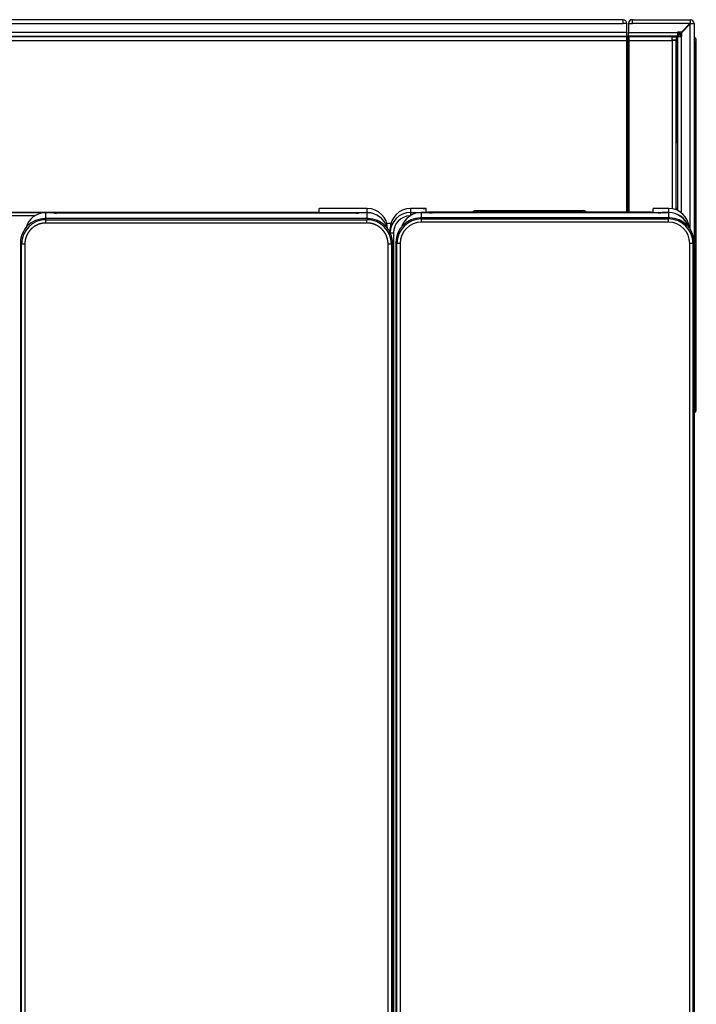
# Model space of a CAD drawing. Header units: millimetres. Extents: x 0 to 287, y 0 to 200.
# Tile 21 of 68: x 59 to 80, y 68 to 98. Entities that reach past the tile are written whole.
import ezdxf

# ---------------------------------------------------------------- set-up
doc = ezdxf.new("R2010")
doc.units = ezdxf.units.MM
doc.layers.add('130.193_BW4C_CTM', color=7, linetype='Continuous')
doc.layers.add('Défaut', color=7, linetype='Continuous')

# ---------------------------------------------------------------- blocks, each defined once
blk = doc.blocks.new('SE1')
at = {"layer": '130.193_BW4C_CTM', "color": 7, "linetype": 'Continuous'}
for p, q in [((77.566, 97.63), (32.926, 97.63)), ((77.566, 97.51), (77.566, 97.63)), ((77.856, 97.63), (77.844, 97.63)), ((77.856, 97.63), (79.616, 97.63)), ((77.856, 97.51), (77.856, 97.63)), ((79.616, 97.63), (79.616, 97.52)), ((32.926, 97.51), (77.566, 97.51)), ((77.686, 97.51), (77.566, 97.51)), ((77.686, 97.238), (77.686, 97.51)), ((77.736, 97.522), (77.736, 97.51)), ((77.736, 97.51), (77.856, 97.51)), ((77.736, 97.51), (77.736, 97.238)), ((77.836, 97.51), (77.836, 97.522)), ((77.844, 97.53), (77.856, 97.53)), ((79.606, 97.51), (77.856, 97.51)), ((79.606, 97.51), (79.346, 97.25)), ((79.356, 97.24), (79.616, 97.5)), ((79.616, 97.52), (79.606, 97.51)), ((79.616, 97.51), (79.606, 97.51)), ((79.616, 97.52), (79.616, 97.51)), ((79.616, 97.51), (79.626, 97.51)), ((79.616, 97.5), (79.626, 97.51)), ((79.616, 91.247), (79.616, 97.5)), ((79.626, 97.51), (79.736, 97.51)), ((79.736, 97.51), (79.736, 50.75)), ((77.686, 97.238), (32.806, 97.238)), ((32.806, 97.13), (77.686, 97.13)), ((32.806, 97.122), (77.686, 97.122)), ((77.686, 97.11), (32.806, 97.11)), ((32.806, 96.992), (77.686, 96.992)), ((77.686, 97.13), (77.686, 97.238)), ((77.686, 97.122), (77.686, 97.13)), ((77.686, 97.13), (77.728, 97.13)), ((77.686, 97.11), (77.686, 97.122)), ((77.686, 96.992), (77.686, 97.11)), ((77.716, 97.08), (77.686, 97.11)), ((77.716, 96.992), (77.686, 96.992)), ((77.686, 91.759), (77.686, 96.992)), ((77.746, 97.11), (77.716, 97.08)), ((77.716, 97.08), (77.716, 96.992)), ((77.716, 96.992), (77.716, 91.759)), ((77.746, 96.992), (77.716, 96.992)), ((77.736, 97.238), (79.226, 97.238)), ((77.736, 97.13), (77.736, 97.238)), ((77.736, 97.122), (77.736, 97.13)), ((79.226, 97.13), (77.736, 97.13)), ((79.208, 97.122), (77.736, 97.122)), ((77.736, 97.1), (77.736, 97.122)), ((77.746, 97.11), (77.746, 96.992)), ((79.068, 97.11), (77.746, 97.11)), ((77.746, 96.992), (79.068, 96.992)), ((77.746, 96.992), (77.746, 91.759)), ((79.068, 96.992), (79.068, 97.11)), ((79.068, 97.11), (79.186, 97.11)), ((79.186, 97.01), (79.068, 97.01)), ((79.186, 96.992), (79.068, 96.992)), ((79.068, 96.992), (79.068, 91.865)), ((79.086, 97), (79.078, 96.992)), ((79.086, 96.992), (79.086, 97.008)), ((79.186, 97.008), (79.086, 97.008)), ((79.096, 97.01), (79.094, 97.008)), ((79.134, 97.008), (79.136, 97.01)), ((79.208, 97.122), (79.186, 97.1)), ((79.186, 97.11), (79.186, 97.01)), ((79.186, 97.06), (79.228, 97.102)), ((79.186, 97.008), (79.186, 96.992)), ((79.186, 91.834), (79.186, 96.992)), ((79.216, 97.13), (79.208, 97.122)), ((79.226, 97.25), (79.226, 97.238)), ((79.346, 97.25), (79.226, 97.25)), ((79.226, 97.238), (79.226, 97.13)), ((79.226, 97.23), (79.28, 97.23)), ((79.226, 97.181), (79.281, 97.181)), ((79.236, 97.11), (79.228, 97.102)), ((79.228, 93.88), (79.228, 97.102)), ((79.236, 97.12), (79.344, 97.12)), ((79.236, 91.812), (79.236, 97.12)), ((79.281, 97.12), (79.281, 97.181)), ((79.33, 97.12), (79.33, 97.181)), ((79.344, 97.12), (79.344, 91.745)), ((79.344, 97.12), (79.356, 97.12)), ((79.356, 97.12), (79.356, 97.24)), ((79.801, 96.88), (79.801, 97)), ((79.752, 96.88), (79.736, 96.88)), ((79.752, 96.88), (79.801, 96.88)), ((79.752, 85.71), (79.752, 96.88)), ((79.801, 85.711), (79.801, 96.88)), ((79.228, 93.88), (79.186, 93.88)), ((79.236, 93.88), (79.228, 93.88)), ((79.802, 93.221), (79.801, 93.221)), ((79.802, 93.214), (79.801, 93.214)), ((79.802, 93.147), (79.801, 93.147)), ((79.802, 93.14), (79.801, 93.14)), ((79.802, 93.133), (79.801, 93.133)), ((79.802, 93.212), (79.802, 93.214)), ((79.802, 93.212), (79.802, 93.213)), ((79.802, 93.147), (79.802, 93.212)), ((79.802, 93.14), (79.802, 93.147)), ((79.802, 93.133), (79.802, 93.14)), ((79.802, 92.951), (79.802, 93.133)), ((79.802, 92.951), (79.801, 92.951)), ((79.802, 92.943), (79.801, 92.943)), ((79.802, 92.936), (79.801, 92.936)), ((79.802, 92.872), (79.801, 92.872)), ((79.802, 92.867), (79.801, 92.867)), ((79.802, 92.862), (79.801, 92.862)), ((79.802, 92.822), (79.801, 92.822)), ((79.802, 92.82), (79.801, 92.82)), ((79.802, 92.817), (79.801, 92.817)), ((79.802, 92.943), (79.802, 92.951)), ((79.802, 92.936), (79.802, 92.943)), ((79.802, 92.872), (79.802, 92.936)), ((79.802, 92.867), (79.802, 92.872)), ((79.802, 92.862), (79.802, 92.867)), ((79.802, 92.822), (79.802, 92.862)), ((79.802, 92.82), (79.802, 92.822)), ((79.802, 92.817), (79.802, 92.82)), ((79.802, 92.724), (79.801, 92.724)), ((79.801, 92.724), (79.801, 92.724)), ((79.802, 92.724), (79.801, 92.724)), ((79.802, 92.586), (79.801, 92.586)), ((79.802, 92.534), (79.801, 92.534)), ((79.802, 92.586), (79.802, 92.724)), ((79.802, 92.724), (79.802, 92.724)), ((79.802, 92.534), (79.802, 92.586)), ((79.802, 92.155), (79.802, 92.534)), ((68.295, 91.759), (68.297, 91.869)), ((68.297, 91.869), (68.302, 91.869)), ((68.302, 91.869), (68.305, 91.873)), ((69.766, 91.873), (68.305, 91.873)), ((69.766, 91.873), (68.305, 91.873)), ((69.766, 91.75), (69.766, 91.873)), ((71.086, 91.874), (71.086, 91.874)), ((71.467, 91.874), (71.086, 91.874)), ((71.086, 91.874), (71.086, 91.752)), ((71.467, 91.874), (71.086, 91.874)), ((71.467, 91.874), (71.565, 91.874)), ((71.467, 91.874), (71.467, 91.874)), ((71.467, 91.874), (71.467, 91.874)), ((71.565, 91.874), (71.467, 91.874)), ((71.567, 91.76), (71.565, 91.874)), ((78.486, 91.76), (78.488, 91.874)), ((78.585, 91.874), (78.488, 91.874)), ((78.585, 91.874), (78.488, 91.874)), ((78.585, 91.874), (78.585, 91.874)), ((78.966, 91.874), (78.585, 91.874)), ((78.585, 91.874), (78.585, 91.874)), ((78.966, 91.874), (78.585, 91.874)), ((78.966, 91.874), (78.966, 91.874)), ((78.966, 91.752), (78.966, 91.874)), ((79.186, 91.88), (79.228, 91.88)), ((79.228, 91.88), (79.236, 91.88)), ((79.228, 91.816), (79.228, 91.88)), ((79.802, 92.155), (79.801, 92.155)), ((79.802, 92.011), (79.801, 92.011)), ((79.802, 91.985), (79.801, 91.985)), ((79.802, 91.985), (79.802, 92.011)), ((48.506, 91.75), (69.766, 91.75)), ((50.027, 91.757), (68.245, 91.757)), ((59.62, 91.647), (58.652, 91.647)), ((60.118, 91.745), (59.956, 91.745)), ((59.956, 91.745), (59.956, 91.564)), ((59.956, 91.745), (59.956, 91.745)), ((60.118, 91.745), (59.956, 91.745)), ((60.118, 91.745), (60.118, 91.745)), ((60.202, 91.737), (60.188, 91.743)), ((60.213, 91.735), (60.199, 91.741)), ((69.44, 91.735), (60.282, 91.735)), ((60.282, 91.735), (60.282, 91.735)), ((69.44, 91.735), (60.282, 91.735)), ((69.44, 91.735), (69.44, 91.735)), ((69.523, 91.741), (69.509, 91.735)), ((69.534, 91.743), (69.52, 91.737)), ((69.766, 91.745), (69.604, 91.745)), ((69.604, 91.745), (69.604, 91.745)), ((69.766, 91.745), (69.604, 91.745)), ((69.766, 91.745), (69.766, 91.75)), ((69.766, 91.564), (69.766, 91.745)), ((69.766, 91.745), (69.766, 91.745)), ((71.086, 91.752), (71.086, 91.658)), ((71.086, 91.752), (78.966, 91.752)), ((78.99, 91.589), (71.382, 91.589)), ((71.382, 91.589), (71.416, 91.556)), ((71.382, 91.589), (71.382, 91.589)), ((78.99, 91.589), (71.382, 91.589)), ((71.406, 91.747), (71.406, 91.589)), ((71.586, 91.747), (71.406, 91.747)), ((71.406, 91.747), (71.406, 91.747)), ((71.586, 91.747), (71.406, 91.747)), ((71.586, 91.747), (71.586, 91.747)), ((78.436, 91.759), (71.617, 91.759)), ((71.669, 91.742), (71.655, 91.745)), ((71.674, 91.742), (71.661, 91.745)), ((78.639, 91.74), (71.747, 91.74)), ((71.747, 91.74), (71.747, 91.74)), ((78.639, 91.74), (71.747, 91.74)), ((73.066, 91.808), (76.366, 91.808)), ((78.639, 91.74), (78.639, 91.74)), ((78.726, 91.745), (78.712, 91.742)), ((78.732, 91.745), (78.718, 91.742)), ((78.966, 91.747), (78.801, 91.747)), ((78.801, 91.747), (78.801, 91.747)), ((78.966, 91.747), (78.801, 91.747)), ((78.957, 91.556), (78.99, 91.589)), ((78.966, 91.752), (78.966, 91.747)), ((78.966, 91.589), (78.966, 91.747)), ((78.966, 91.747), (78.966, 91.747)), ((78.99, 91.589), (78.99, 91.589)), ((79.802, 91.814), (79.801, 91.814)), ((79.802, 91.812), (79.801, 91.812)), ((79.802, 91.808), (79.801, 91.808)), ((79.802, 91.801), (79.801, 91.801)), ((79.802, 91.795), (79.801, 91.795)), ((79.802, 91.786), (79.801, 91.786)), ((79.802, 91.775), (79.801, 91.775)), ((79.802, 91.763), (79.801, 91.763)), ((79.802, 91.758), (79.801, 91.758)), ((79.802, 91.749), (79.801, 91.749)), ((79.802, 91.733), (79.801, 91.733)), ((79.802, 91.715), (79.801, 91.715)), ((79.802, 91.697), (79.801, 91.697)), ((79.802, 91.693), (79.801, 91.693)), ((79.802, 91.68), (79.801, 91.68)), ((79.802, 91.653), (79.801, 91.653)), ((79.802, 91.632), (79.801, 91.632)), ((79.802, 91.604), (79.801, 91.604)), ((79.802, 91.573), (79.801, 91.573)), ((79.802, 91.812), (79.802, 91.814)), ((79.802, 91.808), (79.802, 91.812)), ((79.802, 91.801), (79.802, 91.808)), ((79.802, 91.795), (79.802, 91.801)), ((79.802, 91.786), (79.802, 91.795)), ((79.802, 91.775), (79.802, 91.786)), ((79.802, 91.763), (79.802, 91.775)), ((79.802, 91.758), (79.802, 91.763)), ((79.802, 91.749), (79.802, 91.758)), ((79.802, 91.733), (79.802, 91.749)), ((79.802, 91.715), (79.802, 91.733)), ((79.802, 91.697), (79.802, 91.715)), ((79.802, 91.693), (79.802, 91.697)), ((79.802, 91.68), (79.802, 91.693)), ((79.802, 91.653), (79.802, 91.68)), ((79.802, 91.632), (79.802, 91.653)), ((79.802, 91.604), (79.802, 91.632)), ((79.802, 91.573), (79.802, 91.604)), ((79.802, 91.554), (79.802, 91.573)), ((69.79, 91.564), (59.932, 91.564)), ((59.932, 91.564), (59.966, 91.531)), ((59.966, 91.531), (69.757, 91.531)), ((59.966, 91.431), (59.966, 91.531)), ((69.757, 91.431), (59.966, 91.431)), ((69.757, 91.531), (69.79, 91.564)), ((69.757, 91.431), (69.757, 91.531)), ((70.358, 91.428), (70.491, 91.428)), ((71.416, 91.556), (78.957, 91.556)), ((71.416, 91.456), (71.416, 91.556)), ((78.957, 91.456), (71.416, 91.456)), ((78.957, 91.456), (78.957, 91.556)), ((79.802, 91.554), (79.801, 91.554)), ((79.802, 91.533), (79.801, 91.533)), ((79.802, 91.509), (79.801, 91.509)), ((79.802, 91.507), (79.801, 91.507)), ((79.802, 91.492), (79.801, 91.492)), ((79.802, 91.474), (79.801, 91.474)), ((79.802, 91.456), (79.801, 91.456)), ((79.802, 91.44), (79.801, 91.44)), ((79.802, 91.428), (79.801, 91.428)), ((79.802, 91.418), (79.801, 91.418)), ((79.802, 91.406), (79.801, 91.406)), ((79.802, 91.395), (79.801, 91.395)), ((79.802, 91.385), (79.801, 91.385)), ((79.802, 91.378), (79.801, 91.378)), ((79.802, 91.373), (79.801, 91.373)), ((79.802, 91.366), (79.801, 91.366)), ((79.802, 91.362), (79.801, 91.362)), ((79.801, 91.36), (79.801, 91.36)), ((79.802, 91.36), (79.801, 91.36)), ((79.802, 91.36), (79.801, 91.36)), ((79.802, 91.317), (79.801, 91.317)), ((79.802, 91.304), (79.801, 91.304)), ((79.802, 91.533), (79.802, 91.554)), ((79.802, 91.509), (79.802, 91.533)), ((79.802, 91.507), (79.802, 91.509)), ((79.802, 91.492), (79.802, 91.507)), ((79.802, 91.474), (79.802, 91.492)), ((79.802, 91.456), (79.802, 91.474)), ((79.802, 91.44), (79.802, 91.456)), ((79.802, 91.428), (79.802, 91.44)), ((79.802, 91.418), (79.802, 91.428)), ((79.802, 91.406), (79.802, 91.418)), ((79.802, 91.395), (79.802, 91.406)), ((79.802, 91.385), (79.802, 91.395)), ((79.802, 91.378), (79.802, 91.385)), ((79.802, 91.373), (79.802, 91.378)), ((79.802, 91.366), (79.802, 91.373)), ((79.802, 91.362), (79.802, 91.366)), ((79.802, 91.36), (79.802, 91.362)), ((79.802, 91.36), (79.802, 91.36)), ((79.802, 91.304), (79.802, 91.317)), ((79.802, 91.137), (79.802, 91.304)), ((70.466, 91.132), (70.466, 91.254)), ((70.566, 91.129), (70.566, 48.802)), ((79.802, 91.137), (79.801, 91.137)), ((79.802, 91.106), (79.801, 91.106)), ((79.802, 91.098), (79.801, 91.098)), ((79.802, 91.092), (79.801, 91.092)), ((79.802, 91.08), (79.801, 91.08)), ((79.802, 90.989), (79.801, 90.989)), ((79.802, 91.106), (79.802, 91.137)), ((79.802, 91.098), (79.802, 91.106)), ((79.802, 91.092), (79.802, 91.098)), ((79.802, 91.08), (79.802, 91.092)), ((79.802, 90.989), (79.802, 91.08)), ((59.221, 90.786), (59.188, 90.819)), ((59.188, 90.819), (59.188, 50.672)), ((59.221, 50.705), (59.221, 90.786)), ((59.321, 90.786), (59.221, 90.786)), ((59.321, 90.786), (59.321, 50.705)), ((70.401, 50.705), (70.401, 90.786)), ((70.501, 90.786), (70.401, 90.786)), ((70.534, 90.819), (70.501, 90.786)), ((70.501, 90.786), (70.501, 50.705)), ((70.534, 50.672), (70.534, 90.819)), ((70.671, 90.811), (70.638, 90.844)), ((70.638, 90.844), (70.638, 50.696)), ((70.638, 90.844), (70.638, 50.696)), ((70.671, 50.73), (70.671, 90.811)), ((70.771, 90.811), (70.771, 50.73)), ((79.601, 50.73), (79.601, 90.811)), ((79.734, 90.844), (79.701, 90.811)), ((79.701, 90.811), (79.701, 50.73)), ((79.734, 50.696), (79.734, 90.844)), ((79.734, 50.696), (79.734, 90.844)), ((79.802, 90.899), (79.801, 90.899)), ((79.802, 90.899), (79.801, 90.899)), ((79.802, 90.899), (79.801, 90.899)), ((79.802, 90.89), (79.801, 90.89)), ((79.802, 90.89), (79.801, 90.89)), ((79.802, 90.889), (79.801, 90.889)), ((79.802, 90.877), (79.801, 90.877)), ((79.802, 90.876), (79.801, 90.876)), ((79.802, 90.874), (79.801, 90.874)), ((79.802, 90.844), (79.801, 90.844)), ((79.802, 90.842), (79.801, 90.842)), ((79.802, 90.842), (79.801, 90.842)), ((79.802, 90.829), (79.801, 90.829)), ((79.802, 90.829), (79.801, 90.829)), ((79.802, 90.828), (79.801, 90.828)), ((79.802, 90.82), (79.801, 90.82)), ((79.802, 90.819), (79.801, 90.819)), ((79.802, 90.819), (79.801, 90.819)), ((79.802, 90.675), (79.801, 90.675)), ((79.802, 90.674), (79.801, 90.674)), ((79.802, 90.672), (79.801, 90.672)), ((79.802, 90.89), (79.802, 90.899)), ((79.802, 90.899), (79.802, 90.899)), ((79.802, 90.89), (79.802, 90.89)), ((79.802, 90.889), (79.802, 90.89)), ((79.802, 90.877), (79.802, 90.889)), ((79.802, 90.876), (79.802, 90.877)), ((79.802, 90.874), (79.802, 90.876)), ((79.802, 90.844), (79.802, 90.874)), ((79.802, 90.842), (79.802, 90.844)), ((79.802, 90.829), (79.802, 90.842)), ((79.802, 90.842), (79.802, 90.842)), ((79.802, 90.828), (79.802, 90.829)), ((79.802, 90.829), (79.802, 90.829)), ((79.802, 90.82), (79.802, 90.828)), ((79.802, 90.819), (79.802, 90.819)), ((79.802, 90.674), (79.802, 90.675)), ((79.802, 90.672), (79.802, 90.674)), ((79.802, 90.644), (79.802, 90.672)), ((79.802, 90.644), (79.801, 90.644)), ((79.802, 90.64), (79.801, 90.64)), ((79.802, 90.636), (79.801, 90.636)), ((79.802, 90.589), (79.801, 90.589)), ((79.802, 90.583), (79.801, 90.583)), ((79.802, 90.578), (79.801, 90.578)), ((79.802, 90.405), (79.801, 90.405)), ((79.802, 90.397), (79.801, 90.397)), ((79.802, 90.395), (79.801, 90.395)), ((79.802, 90.64), (79.802, 90.644)), ((79.802, 90.636), (79.802, 90.64)), ((79.802, 90.589), (79.802, 90.636)), ((79.802, 90.583), (79.802, 90.589)), ((79.802, 90.578), (79.802, 90.583)), ((79.802, 90.405), (79.802, 90.578)), ((79.802, 90.397), (79.802, 90.405)), ((79.802, 90.395), (79.802, 90.397)), ((79.802, 90.366), (79.802, 90.395)), ((79.802, 90.366), (79.801, 90.366)), ((79.802, 90.32), (79.801, 90.32)), ((79.802, 90.261), (79.801, 90.261)), ((79.802, 90.159), (79.801, 90.159)), ((79.802, 90.157), (79.801, 90.157)), ((79.802, 90.114), (79.801, 90.114)), ((79.802, 90.103), (79.801, 90.103)), ((79.802, 90.094), (79.801, 90.094)), ((79.802, 90.261), (79.802, 90.32)), ((79.802, 90.157), (79.802, 90.159)), ((79.802, 90.114), (79.802, 90.157)), ((79.802, 90.103), (79.802, 90.114)), ((79.802, 90.094), (79.802, 90.103)), ((79.802, 89.912), (79.802, 90.094)), ((79.802, 89.912), (79.801, 89.912)), ((79.802, 89.906), (79.801, 89.906)), ((79.802, 89.884), (79.801, 89.884)), ((79.802, 89.906), (79.802, 89.912)), ((79.802, 89.884), (79.802, 89.906)), ((79.802, 89.696), (79.802, 89.884)), ((79.802, 89.696), (79.801, 89.696)), ((79.802, 89.69), (79.801, 89.69)), ((79.802, 89.658), (79.801, 89.658)), ((79.802, 89.646), (79.801, 89.646)), ((79.802, 89.636), (79.801, 89.636)), ((79.802, 89.69), (79.802, 89.696)), ((79.802, 89.658), (79.802, 89.69)), ((79.802, 89.646), (79.802, 89.658)), ((79.802, 89.636), (79.802, 89.646)), ((79.802, 89.432), (79.802, 89.636)), ((79.802, 89.432), (79.801, 89.432)), ((79.802, 89.426), (79.801, 89.426)), ((79.802, 89.412), (79.801, 89.412)), ((79.802, 89.239), (79.801, 89.239)), ((79.802, 89.233), (79.801, 89.233)), ((79.802, 89.208), (79.801, 89.208)), ((79.802, 89.17), (79.801, 89.17)), ((79.802, 89.426), (79.802, 89.432)), ((79.802, 89.412), (79.802, 89.426)), ((79.802, 89.239), (79.802, 89.412)), ((79.802, 89.233), (79.802, 89.239)), ((79.802, 89.208), (79.802, 89.233)), ((79.802, 89.17), (79.802, 89.208)), ((79.802, 89.12), (79.802, 89.17)), ((79.802, 89.12), (79.801, 89.12)), ((79.802, 89.083), (79.801, 89.083)), ((79.802, 89.074), (79.801, 89.074)), ((79.802, 89.068), (79.801, 89.068)), ((79.802, 89.064), (79.801, 89.064)), ((79.802, 89.058), (79.801, 89.058)), ((79.802, 89.052), (79.801, 89.052)), ((79.802, 89.039), (79.801, 89.039)), ((79.802, 89.02), (79.801, 89.02)), ((79.802, 89.013), (79.801, 89.013)), ((79.802, 89.01), (79.801, 89.01)), ((79.802, 89.008), (79.801, 89.008)), ((79.802, 89.002), (79.801, 89.002)), ((79.802, 88.997), (79.801, 88.997)), ((79.802, 88.988), (79.801, 88.988)), ((79.802, 88.974), (79.801, 88.974)), ((79.802, 88.96), (79.801, 88.96)), ((79.802, 88.946), (79.801, 88.946)), ((79.802, 88.926), (79.801, 88.926)), ((79.802, 88.905), (79.801, 88.905)), ((79.802, 88.887), (79.801, 88.887)), ((79.802, 89.083), (79.802, 89.12)), ((79.802, 89.074), (79.802, 89.083)), ((79.802, 89.068), (79.802, 89.074)), ((79.802, 89.064), (79.802, 89.068)), ((79.802, 89.058), (79.802, 89.064)), ((79.802, 89.052), (79.802, 89.058)), ((79.802, 89.039), (79.802, 89.052)), ((79.802, 89.02), (79.802, 89.039)), ((79.802, 89.013), (79.802, 89.02)), ((79.802, 89.01), (79.802, 89.013)), ((79.802, 89.008), (79.802, 89.01)), ((79.802, 89.002), (79.802, 89.008)), ((79.802, 88.997), (79.802, 89.002)), ((79.802, 88.988), (79.802, 88.997)), ((79.802, 88.974), (79.802, 88.988)), ((79.802, 88.96), (79.802, 88.974)), ((79.802, 88.946), (79.802, 88.96)), ((79.802, 88.926), (79.802, 88.946)), ((79.802, 88.905), (79.802, 88.926)), ((79.802, 88.887), (79.802, 88.905)), ((79.802, 88.863), (79.802, 88.887)), ((79.802, 88.863), (79.801, 88.863)), ((79.802, 88.838), (79.801, 88.838)), ((79.802, 88.807), (79.801, 88.807)), ((79.802, 88.786), (79.801, 88.786)), ((79.802, 88.761), (79.801, 88.761)), ((79.802, 88.756), (79.801, 88.756)), ((79.802, 88.74), (79.801, 88.74)), ((79.802, 88.72), (79.801, 88.72)), ((79.802, 88.702), (79.801, 88.702)), ((79.802, 88.694), (79.801, 88.694)), ((79.802, 88.682), (79.801, 88.682)), ((79.802, 88.669), (79.801, 88.669)), ((79.802, 88.657), (79.801, 88.657)), ((79.802, 88.652), (79.801, 88.652)), ((79.802, 88.646), (79.801, 88.646)), ((79.802, 88.639), (79.801, 88.639)), ((79.802, 88.636), (79.801, 88.636)), ((79.802, 88.63), (79.801, 88.63)), ((79.802, 88.61), (79.801, 88.61)), ((79.802, 88.591), (79.801, 88.591)), ((79.802, 88.588), (79.801, 88.588)), ((79.802, 88.576), (79.801, 88.576)), ((79.802, 88.838), (79.802, 88.863)), ((79.802, 88.807), (79.802, 88.838)), ((79.802, 88.786), (79.802, 88.807)), ((79.802, 88.761), (79.802, 88.786)), ((79.802, 88.756), (79.802, 88.761)), ((79.802, 88.74), (79.802, 88.756)), ((79.802, 88.72), (79.802, 88.74)), ((79.802, 88.702), (79.802, 88.72)), ((79.802, 88.694), (79.802, 88.702)), ((79.802, 88.682), (79.802, 88.694)), ((79.802, 88.669), (79.802, 88.682)), ((79.802, 88.657), (79.802, 88.669)), ((79.802, 88.652), (79.802, 88.657)), ((79.802, 88.646), (79.802, 88.652)), ((79.802, 88.639), (79.802, 88.646)), ((79.802, 88.636), (79.802, 88.639)), ((79.802, 88.63), (79.802, 88.636)), ((79.802, 88.61), (79.802, 88.63)), ((79.802, 88.591), (79.802, 88.61)), ((79.802, 88.588), (79.802, 88.591)), ((79.802, 88.576), (79.802, 88.588)), ((79.802, 88.563), (79.802, 88.576)), ((79.802, 88.563), (79.801, 88.563)), ((79.802, 88.551), (79.801, 88.551)), ((79.802, 88.548), (79.801, 88.548)), ((79.802, 88.542), (79.801, 88.542)), ((79.802, 88.535), (79.801, 88.535)), ((79.802, 88.532), (79.801, 88.532)), ((79.802, 88.532), (79.801, 88.532)), ((79.802, 88.489), (79.801, 88.489)), ((79.802, 88.472), (79.801, 88.472)), ((79.802, 88.459), (79.801, 88.459)), ((79.802, 88.439), (79.801, 88.439)), ((79.802, 88.4), (79.801, 88.4)), ((79.802, 88.399), (79.801, 88.399)), ((79.802, 88.397), (79.801, 88.397)), ((79.802, 88.386), (79.801, 88.386)), ((79.802, 88.38), (79.801, 88.38)), ((79.802, 88.551), (79.802, 88.563)), ((79.802, 88.548), (79.802, 88.551)), ((79.802, 88.542), (79.802, 88.548)), ((79.802, 88.535), (79.802, 88.542)), ((79.802, 88.532), (79.802, 88.535)), ((79.802, 88.532), (79.802, 88.532)), ((79.802, 88.472), (79.802, 88.489)), ((79.802, 88.459), (79.802, 88.472)), ((79.802, 88.439), (79.802, 88.459)), ((79.802, 88.4), (79.802, 88.439)), ((79.802, 88.399), (79.802, 88.4)), ((79.802, 88.397), (79.802, 88.399)), ((79.802, 88.386), (79.802, 88.397)), ((79.802, 88.38), (79.802, 88.386)), ((79.802, 88.168), (79.802, 88.38)), ((79.802, 88.168), (79.801, 88.168)), ((79.802, 88.166), (79.801, 88.166)), ((79.802, 88.128), (79.801, 88.128)), ((79.802, 88.069), (79.801, 88.069)), ((79.802, 87.966), (79.801, 87.966)), ((79.802, 88.166), (79.802, 88.168)), ((79.802, 88.069), (79.802, 88.128)), ((79.802, 87.964), (79.802, 87.966)), ((79.802, 87.899), (79.801, 87.899)), ((79.802, 87.892), (79.801, 87.892)), ((79.802, 87.886), (79.801, 87.886)), ((79.802, 87.703), (79.801, 87.703)), ((79.802, 87.695), (79.801, 87.695)), ((79.802, 87.688), (79.801, 87.688)), ((79.802, 87.964), (79.802, 87.965)), ((79.802, 87.899), (79.802, 87.964)), ((79.802, 87.892), (79.802, 87.899)), ((79.802, 87.886), (79.802, 87.892)), ((79.802, 87.703), (79.802, 87.886)), ((79.802, 87.695), (79.802, 87.703)), ((79.802, 87.688), (79.802, 87.695)), ((79.802, 87.624), (79.802, 87.688)), ((79.802, 87.624), (79.801, 87.624)), ((79.802, 87.619), (79.801, 87.619)), ((79.802, 87.614), (79.801, 87.614)), ((79.802, 87.574), (79.801, 87.574)), ((79.802, 87.572), (79.801, 87.572)), ((79.802, 87.569), (79.801, 87.569)), ((79.802, 87.449), (79.801, 87.449)), ((79.802, 87.44), (79.801, 87.44)), ((79.802, 87.437), (79.801, 87.437)), ((79.802, 87.41), (79.801, 87.41)), ((79.802, 87.402), (79.801, 87.402)), ((79.802, 87.619), (79.802, 87.624)), ((79.802, 87.614), (79.802, 87.619)), ((79.802, 87.574), (79.802, 87.614)), ((79.802, 87.572), (79.802, 87.574)), ((79.802, 87.569), (79.802, 87.572)), ((79.802, 87.437), (79.802, 87.44)), ((79.802, 87.41), (79.802, 87.437)), ((79.802, 87.402), (79.802, 87.41)), ((79.802, 87.357), (79.802, 87.402)), ((79.802, 87.357), (79.801, 87.357)), ((79.802, 87.352), (79.801, 87.352)), ((79.802, 87.346), (79.801, 87.346)), ((79.802, 87.178), (79.801, 87.178)), ((79.802, 87.17), (79.801, 87.17)), ((79.802, 87.162), (79.801, 87.162)), ((79.802, 87.079), (79.801, 87.079)), ((79.802, 87.077), (79.801, 87.077)), ((79.802, 87.07), (79.801, 87.07)), ((79.802, 87.352), (79.802, 87.357)), ((79.802, 87.346), (79.802, 87.352)), ((79.802, 87.178), (79.802, 87.346)), ((79.802, 87.17), (79.802, 87.178)), ((79.802, 87.162), (79.802, 87.17)), ((79.802, 87.079), (79.802, 87.162)), ((79.802, 87.07), (79.802, 87.077)), ((79.802, 86.937), (79.801, 86.937)), ((79.802, 86.878), (79.801, 86.878)), ((79.802, 86.878), (79.802, 86.937)), ((79.802, 86.684), (79.801, 86.684)), ((79.802, 86.681), (79.801, 86.681)), ((79.802, 86.678), (79.801, 86.678)), ((79.802, 86.639), (79.801, 86.639)), ((79.802, 86.634), (79.801, 86.634)), ((79.802, 86.629), (79.801, 86.629)), ((79.802, 86.562), (79.801, 86.562)), ((79.802, 86.554), (79.801, 86.554)), ((79.802, 86.547), (79.801, 86.547)), ((79.802, 86.681), (79.802, 86.684)), ((79.802, 86.639), (79.802, 86.678)), ((79.802, 86.634), (79.802, 86.639)), ((79.802, 86.629), (79.802, 86.634)), ((79.802, 86.562), (79.802, 86.629)), ((79.802, 86.554), (79.802, 86.562)), ((79.802, 86.547), (79.802, 86.554)), ((79.802, 86.402), (79.802, 86.547)), ((79.802, 86.402), (79.801, 86.402)), ((79.802, 86.357), (79.801, 86.357)), ((79.802, 86.221), (79.801, 86.221)), ((79.802, 86.357), (79.802, 86.402)), ((79.802, 86.221), (79.802, 86.357)), ((79.752, 85.71), (79.736, 85.71)), ((79.752, 85.661), (79.736, 85.661))]:
    blk.add_line(p, q, dxfattribs=at)
for centre, radius, start, end in [((77.566, 97.51), 0.12, 0, 90), ((77.844, 97.522), 0.108, 90, 180), ((79.616, 97.51), 0.12, 0, 90), ((77.566, 97.51), 0.02, 0, 90), ((77.844, 97.522), 0.008, 90, 180), ((79.616, 97.51), 0.02, 0, 90), ((77.728, 97.138), 0.008, 270, 0), ((78.869, 97.195), 0.412, 358.0674, 4.9628), ((79.28, 97.18), 0.05, 0.5, 90), ((79.28, 97.179), 0.0513, 67.1687, 89.7082), ((79.305, 95.784), 1.397, 89.0012, 90.9988), ((79.701, 97), 0.1, 0.0125, 69.4254), ((79.701, 97), 0.0501, 0.0307, 43.4797), ((79.764, 93.497), 3.504, 89.3879, 90.1989), ((69.766, 91.253), 0.62, 359.9917, 89.9847), ((73.066, 91.708), 0.1, 90, 149.8577), ((93.111, 91.706), 18.084, 179.8227, 179.8286), ((76.366, 91.708), 0.1, 30.1423, 90), ((59.932, 90.819), 0.744, 89.9961, 180.0039), ((59.966, 90.786), 0.745, 90.0026, 179.9974), ((69.756, 90.786), 0.745, 0.0026, 89.9974), ((69.79, 90.819), 0.744, 359.9961, 90.0039), ((79.765, 86.225), 0.515, 268.4542, 273.971), ((79.751, 85.711), 0.05, 270.5, 0), ((78.348, 85.686), 1.404, 359.0012, 0.9988)]:
    blk.add_arc(centre, radius, start, end, dxfattribs=at)
for centre, major_axis, ratio, start_param, end_param in [((71.086, 91.254), (0, 0.62), 0.999586, 0, 1.570796), ((78.966, 91.254), (0, -0.62), 0.999586, 1.631798, 3.141593), ((59.956, 91.126), (0.62, 0), 0.999391, 1.570796, 2.877084), ((60.118, 91.743), (0.07, 0), 0.034899, 0.08732, 1.570796), ((60.188, 91.713), (-0.0111, -0.0279), 0.995583, 3.141593, 3.522467), ((60.202, 91.708), (-0.0111, -0.0279), 0.995583, 3.142588, 3.522467), ((60.282, 91.738), (-0.08, 0), 0.034899, 0.08732, 1.570796), ((68.245, 91.759), (0.05, 0), 0.034894, 4.712389, 6.282576), ((69.44, 91.738), (0.08, 0), 0.034899, 4.712389, 5.281582), ((69.44, 91.738), (0.08, 0), 0.034899, -1.001604, -0.08732), ((69.52, 91.708), (0.0111, -0.0279), 0.995583, 2.760718, 3.140771), ((69.534, 91.713), (0.0111, -0.0279), 0.995583, 2.760718, 3.141593), ((69.604, 91.743), (-0.07, 0), 0.034899, 4.712389, 6.195866), ((69.766, 91.13), (-0.62, 0), 0.999391, 3.395707, 4.712389), ((69.766, 91.126), (0.62, 0), 0.999391, 0.273611, 1.570796), ((71.086, 91.132), (-0.62, 0), 0.999399, 4.712389, 6.283185), ((71.086, 91.129), (0.52, 0), 0.999399, 1.602403, 3.141593), ((71.383, 90.843), (0.527, -0.527), 0.998945, 2.357062, 3.926641), ((71.406, 91.127), (0.62, 0), 0.999399, 1.570796, 2.802493), ((71.617, 91.76), (-0.05, 0), 0.034648, 0.000609, 1.570796), ((71.586, 91.745), (0.07, 0), 0.034653, 0.174533, 1.570796), ((71.655, 91.715), (-0.0058, -0.0294), 0.984216, 3.141593, 3.338679), ((71.747, 91.743), (-0.08, 0), 0.034653, 0.174533, 1.570796), ((71.669, 91.712), (-0.0058, -0.0294), 0.984216, 3.141593, 3.338679), ((78.436, 91.76), (0.05, 0), 0.034648, 4.712389, 6.282576), ((78.639, 91.743), (0.08, 0), 0.034653, 4.712389, 6.108652), ((78.718, 91.712), (0.0058, -0.0294), 0.984216, 2.944506, 3.141593), ((78.732, 91.715), (0.0058, -0.0294), 0.984216, 2.944506, 3.141593), ((78.801, 91.745), (-0.07, 0), 0.034653, 4.712389, 6.108652), ((78.966, 91.132), (-0.62, 0), 0.999399, 3.467903, 4.712389), ((78.966, 91.127), (0.62, 0), 0.999399, 0.339099, 1.570796), ((78.989, 90.843), (-0.527, -0.527), 0.998945, 2.356545, 3.926123), ((71.416, 90.81), (0.527, -0.528), 0.999108, 2.357433, 3.927011), ((71.416, 90.81), (0.457, -0.457), 0.998783, 2.356791, 3.926369), ((78.956, 90.81), (-0.527, -0.528), 0.999108, 2.356174, 3.925752), ((78.956, 90.81), (-0.457, -0.457), 0.998783, 2.356816, 3.926394), ((70.566, 91.132), (0.1, 0), 0.034653, 3.141593, 4.712389), ((70.771, 90.811), (0.1, 0), 0.000247, 1.570796, 3.106686), ((79.601, 90.811), (0.1, 0), 0.000247, 0.034907, 1.570796)]:
    blk.add_ellipse(centre, major_axis=major_axis, ratio=ratio, start_param=start_param, end_param=end_param, dxfattribs=at)
blk.add_open_spline([(79.752, 96.88), (79.752, 96.904), (79.752, 96.927), (79.752, 96.951), (79.752, 96.975), (79.751, 97.001)], degree=5, dxfattribs=at)
for points, degree, knots in [([(60.199, 91.741), (60.197, 91.742), (60.195, 91.743), (60.191, 91.743), (60.185, 91.744), (60.172, 91.745), (60.148, 91.745), (60.129, 91.745), (60.119, 91.745), (60.118, 91.745)], 3, [0, 0, 0, 0, 0.055772, 0.099056, 0.179337, 0.486544, 0.731749, 0.969437, 1, 1, 1, 1]), ([(60.282, 91.735), (60.272, 91.735), (60.255, 91.735), (60.231, 91.736), (60.216, 91.736), (60.21, 91.737), (60.208, 91.737), (60.208, 91.737)], 3, [0, 0, 0, 0, 0.2195209, 0.4671331, 0.6850137, 0.8188763, 0.8875807, 0.8875807, 0.8875807, 0.8875807]), ([(69.514, 91.737), (69.514, 91.737), (69.513, 91.737), (69.51, 91.736), (69.501, 91.736), (69.49, 91.736), (69.483, 91.735)], 3, [0.1815832, 0.1815832, 0.1815832, 0.1815832, 0.249903, 0.4031418, 0.6585775, 1, 1, 1, 1]), ([(69.604, 91.745), (69.595, 91.745), (69.579, 91.745), (69.555, 91.745), (69.54, 91.744), (69.533, 91.743), (69.528, 91.743), (69.525, 91.742), (69.523, 91.741)], 3, [0, 0, 0, 0, 0.225225, 0.474218, 0.730317, 0.885851, 0.94977, 1, 1, 1, 1]), ([(59.966, 91.431), (59.902, 91.431), (59.84, 91.418), (59.778, 91.406), (59.719, 91.382), (59.66, 91.357), (59.607, 91.322), (59.555, 91.287), (59.51, 91.242), (59.465, 91.197), (59.43, 91.144), (59.394, 91.092), (59.37, 91.033), (59.346, 90.974), (59.333, 90.912), (59.321, 90.85), (59.321, 90.786)], 2, [0, 0, 0, 0.125, 0.125, 0.25, 0.25, 0.375, 0.375, 0.5, 0.5, 0.625, 0.625, 0.75, 0.75, 0.875, 0.875, 1, 1, 1]), ([(70.401, 90.786), (70.401, 90.85), (70.389, 90.912), (70.376, 90.974), (70.352, 91.033), (70.328, 91.091), (70.293, 91.144), (70.257, 91.197), (70.212, 91.242), (70.168, 91.287), (70.115, 91.322), (70.062, 91.357), (70.003, 91.382), (69.945, 91.406), (69.882, 91.418), (69.82, 91.431), (69.757, 91.431)], 2, [0, 0, 0, 0.125, 0.125, 0.25, 0.25, 0.375, 0.375, 0.5, 0.5, 0.625, 0.625, 0.75, 0.75, 0.875, 0.875, 1, 1, 1])]:
    blk.add_open_spline(points, degree=degree, knots=knots, dxfattribs=at)

msp = doc.modelspace()

# ---------------------------------------------------------------- block references
at = {"layer": 'Défaut'}
msp.add_blockref('SE1', (0, 0), dxfattribs=at)

doc.saveas('drawing.dxf')
